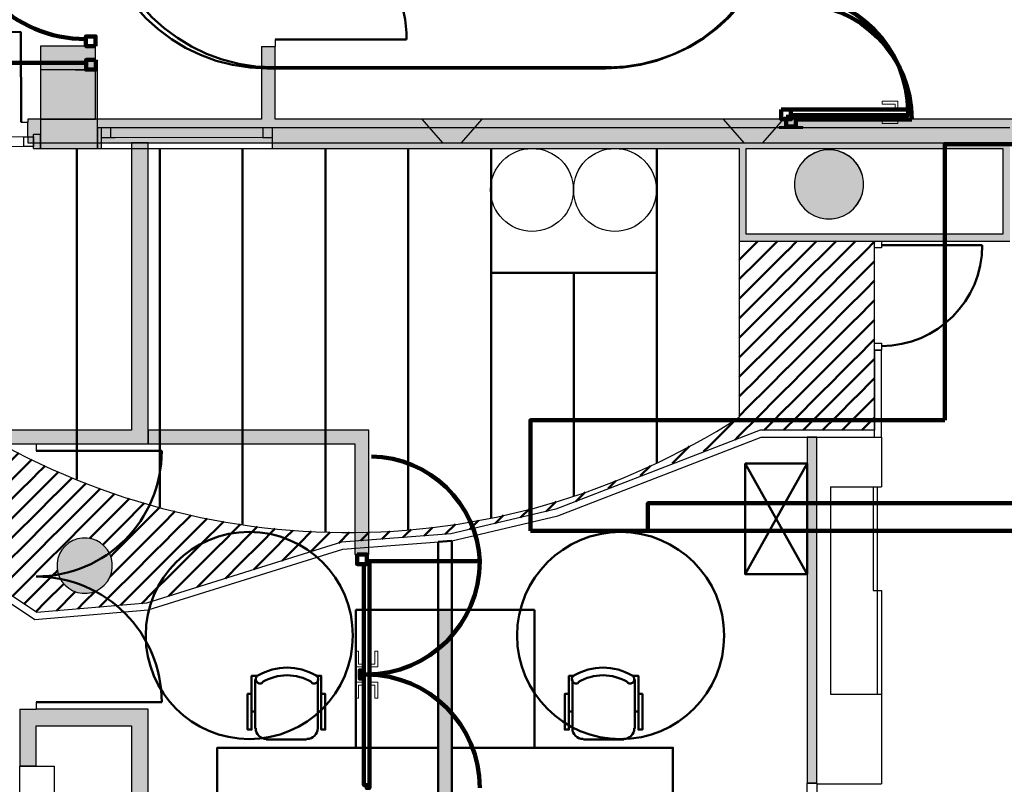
# Model space of a CAD drawing. Header units: metres. Extents: x -1 to 482, y -6 to 64.
# Tile 25 of 33: x 410.28 to 417.41, y 19.56 to 25.09. Entities that reach past the tile are written whole.
import ezdxf

# ---------------------------------------------------------------- set-up
doc = ezdxf.new("R2010")
doc.units = ezdxf.units.M
for name, pattern in [('CONTINUA', [0]), ('PUNKT', [6.35, 0, -6.35]), ('VERDECKT', [9.525, 6.35, -3.175])]:
    doc.linetypes.add(name, pattern=pattern)
for name, color, linetype, lineweight in [('3D P1 MURS EXISTENTS', 7, 'CONTINUA', 25), ('3D P1 MURS NOUS', 7, 'CONTINUA', 25), ('3D P1 PILAR', 7, 'CONTINUA', 25), ('3D PB MURS', 7, 'CONTINUA', 25), ('3D PB MURS NOUS', 7, 'CONTINUA', 25), ('3D PB PILAR', 7, 'CONTINUA', 25), ('P1 ESCALES 2D', 7, 'CONTINUA', 25), ('P1 MOBLES', 7, 'CONTINUA', 25), ('PB ESCALES 2D', 7, 'CONTINUA', 25), ('PB MOBLES', 7, 'CONTINUA', 25)]:
    doc.layers.add(name, color=color, linetype=linetype, lineweight=lineweight)

# ---------------------------------------------------------------- blocks, each defined once
blk = doc.blocks.new('_CLOSEDFILLED')
at = {"color": 0, "linetype": 'ByBlock', "lineweight": -2}
blk.add_solid([(-1, 0), (0, 0), (-1, 0)], dxfattribs=at)
blk = doc.blocks.new('TRAMA_0')
at = {"layer": 'P1 MOBLES', "color": 202, "linetype": 'CONTINUA', "lineweight": 50, "transparency": 33554687}
for p, q in [((415.5527, 23.4195), (415.6226, 23.4895)), ((415.6234, 23.3488), (415.764, 23.4895)), ((415.8355, 23.4195), (415.9054, 23.4895)), ((415.9062, 23.3488), (416.0469, 23.4895)), ((416.1183, 23.4195), (416.1883, 23.4895)), ((416.1891, 23.3488), (416.3297, 23.4895)), ((416.4012, 23.4195), (416.467, 23.4853)), ((415.487, 23.3538), (415.5525, 23.4194)), ((415.6941, 23.2781), (415.8354, 23.4194)), ((415.9769, 23.2781), (416.1182, 23.4194)), ((416.2598, 23.2781), (416.401, 23.4194)), ((415.487, 23.2124), (415.6232, 23.3487)), ((415.7648, 23.2074), (415.9061, 23.3487)), ((416.0476, 23.2074), (416.1889, 23.3487)), ((416.3305, 23.2074), (416.467, 23.3439)), ((415.5527, 23.1367), (415.6939, 23.278)), ((415.8355, 23.1367), (415.9768, 23.278)), ((416.1183, 23.1367), (416.2596, 23.278)), ((415.6234, 23.066), (415.7646, 23.2072)), ((415.9062, 23.066), (416.0475, 23.2072)), ((416.1891, 23.066), (416.3303, 23.2072)), ((416.4012, 23.1367), (416.467, 23.2025)), ((415.487, 23.071), (415.5525, 23.1365)), ((415.6941, 22.9953), (415.8354, 23.1365)), ((415.9769, 22.9953), (416.1182, 23.1365)), ((416.2598, 22.9953), (416.401, 23.1365)), ((415.487, 22.9296), (415.6232, 23.0658)), ((415.7648, 22.9245), (415.9061, 23.0658)), ((416.0476, 22.9245), (416.1889, 23.0658)), ((416.3305, 22.9245), (416.467, 23.0611)), ((415.5527, 22.8538), (415.6939, 22.9951)), ((415.8355, 22.8538), (415.9768, 22.9951)), ((416.1183, 22.8538), (416.2596, 22.9951)), ((415.6234, 22.7831), (415.7646, 22.9244)), ((415.9062, 22.7831), (416.0475, 22.9244)), ((416.1891, 22.7831), (416.3303, 22.9244)), ((416.4012, 22.8538), (416.467, 22.9196)), ((415.487, 22.7882), (415.5525, 22.8537)), ((415.6941, 22.7124), (415.8354, 22.8537)), ((415.9769, 22.7124), (416.1182, 22.8537)), ((416.2598, 22.7124), (416.401, 22.8537)), ((415.487, 22.6467), (415.6232, 22.783)), ((415.7648, 22.6417), (415.9061, 22.783)), ((416.0476, 22.6417), (416.1889, 22.783)), ((416.3305, 22.6417), (416.467, 22.7782)), ((415.5527, 22.571), (415.6939, 22.7123)), ((415.8355, 22.571), (415.9768, 22.7123)), ((416.1183, 22.571), (416.2596, 22.7123)), ((415.6234, 22.5003), (415.7646, 22.6416)), ((415.9062, 22.5003), (416.0475, 22.6416)), ((416.1891, 22.5003), (416.3303, 22.6416)), ((416.4012, 22.571), (416.467, 22.6368)), ((415.487, 22.5053), (415.5525, 22.5708)), ((415.6941, 22.4296), (415.8354, 22.5708)), ((415.9769, 22.4296), (416.1182, 22.5708)), ((416.2598, 22.4296), (416.401, 22.5708)), ((415.487, 22.3639), (415.6232, 22.5001)), ((415.7648, 22.3589), (415.9061, 22.5001)), ((416.0476, 22.3589), (416.1889, 22.5001)), ((416.3305, 22.3589), (416.467, 22.4954)), ((415.5527, 22.2881), (415.6939, 22.4294)), ((415.8355, 22.2881), (415.9768, 22.4294)), ((416.1183, 22.2881), (416.2596, 22.4294)), ((415.6234, 22.2174), (415.7646, 22.3587)), ((415.9062, 22.2174), (416.0475, 22.3587)), ((416.1891, 22.2174), (416.3303, 22.3587)), ((416.4012, 22.2881), (416.467, 22.3539)), ((415.487, 22.2225), (415.5525, 22.288)), ((415.6941, 22.1467), (415.8354, 22.288)), ((415.9769, 22.1467), (416.1182, 22.288)), ((416.2598, 22.1467), (416.401, 22.288)), ((409.7544, 22.1467), (409.8211, 22.2134)), ((415.4112, 22.1467), (415.4654, 22.2009)), ((415.4819, 22.076), (415.6232, 22.2173)), ((415.8082, 22.1195), (415.9061, 22.2173)), ((416.0911, 22.1195), (416.1889, 22.2173)), ((416.3739, 22.1195), (416.467, 22.2125)), ((409.747, 22.1393), (409.7542, 22.1466)), ((409.8251, 22.076), (409.9083, 22.1592)), ((409.8958, 22.0053), (409.9955, 22.105)), ((415.2698, 22.0053), (415.4111, 22.1466)), ((415.6668, 22.1195), (415.6939, 22.1466)), ((415.9497, 22.1195), (415.9768, 22.1466)), ((416.2325, 22.1195), (416.2596, 22.1466)), ((409.747, 21.9979), (409.8249, 22.0759)), ((409.9665, 21.9346), (410.0854, 22.0535)), ((415.4568, 22.0508), (415.4818, 22.0759)), ((409.7544, 21.8639), (409.8957, 22.0052)), ((410.0372, 21.8639), (410.1775, 22.0042)), ((415.0577, 21.9346), (415.1269, 22.0038)), ((415.229, 21.9645), (415.2697, 22.0052)), ((409.8251, 21.7932), (409.9664, 21.9345)), ((410.1079, 21.7932), (410.2492, 21.9345)), ((410.2494, 21.9346), (410.2696, 21.9549)), ((410.3201, 21.8639), (410.3634, 21.9072)), ((415.0013, 21.8782), (415.0575, 21.9345)), ((409.747, 21.8565), (409.7542, 21.8637)), ((409.8958, 21.7225), (410.0371, 21.8637)), ((410.1786, 21.7225), (410.3199, 21.8637)), ((410.3908, 21.7932), (410.4606, 21.863)), ((410.4615, 21.7225), (410.5578, 21.8188)), ((414.7705, 21.7888), (414.8439, 21.8622)), ((409.747, 21.7151), (409.8249, 21.793)), ((409.9665, 21.6518), (410.1078, 21.793)), ((410.2494, 21.6518), (410.3906, 21.793)), ((410.5322, 21.6518), (410.6559, 21.7754)), ((414.5369, 21.6967), (414.5931, 21.7528)), ((409.7544, 21.581), (409.8957, 21.7223)), ((410.0372, 21.581), (410.1785, 21.7223)), ((410.3201, 21.581), (410.4613, 21.7223)), ((410.6029, 21.581), (410.7442, 21.7223)), ((410.7443, 21.7225), (410.7584, 21.7365)), ((410.815, 21.6518), (410.8609, 21.6976)), ((409.8251, 21.5103), (409.9664, 21.6516)), ((410.1079, 21.5103), (410.2492, 21.6516)), ((410.3908, 21.5103), (410.5321, 21.6516)), ((410.6736, 21.5103), (410.8149, 21.6516)), ((410.8857, 21.581), (410.964, 21.6593)), ((410.9565, 21.5103), (411.0721, 21.626)), ((414.3033, 21.6045), (414.371, 21.6722)), ((409.747, 21.5736), (409.7542, 21.5809)), ((409.8958, 21.4396), (410.0371, 21.5809)), ((410.1786, 21.4396), (410.3199, 21.5809)), ((410.4615, 21.4396), (410.6028, 21.5809)), ((410.7443, 21.4396), (410.8856, 21.5809)), ((411.0272, 21.4396), (411.1685, 21.5809)), ((411.1686, 21.581), (411.1803, 21.5928)), ((411.2393, 21.5103), (411.2892, 21.5602)), ((413.9037, 21.4877), (413.9626, 21.5466)), ((414.0883, 21.5309), (414.1618, 21.6044)), ((409.747, 21.4322), (409.8249, 21.5102)), ((409.9665, 21.3689), (410.1078, 21.5102)), ((410.2494, 21.3689), (410.3906, 21.5102)), ((410.5322, 21.3689), (410.6735, 21.5102)), ((410.815, 21.3689), (410.9563, 21.5102)), ((411.0979, 21.3689), (411.2392, 21.5102)), ((411.31, 21.4396), (411.4034, 21.533)), ((411.3807, 21.3689), (411.5176, 21.5058)), ((411.5929, 21.4396), (411.6334, 21.4802)), ((413.5728, 21.4396), (413.5995, 21.4663)), ((413.719, 21.4445), (413.7796, 21.505)), ((409.7544, 21.2982), (409.8957, 21.4395)), ((410.0372, 21.2982), (410.1785, 21.4395)), ((410.3201, 21.2982), (410.4613, 21.4395)), ((410.6029, 21.2982), (410.7442, 21.4395)), ((410.8857, 21.2982), (411.027, 21.4395)), ((411.1686, 21.2982), (411.3099, 21.4395)), ((411.9464, 21.3689), (411.9992, 21.4217)), ((412.0171, 21.2982), (412.1272, 21.4083)), ((412.2293, 21.3689), (412.2552, 21.3948)), ((413.0778, 21.3689), (413.111, 21.4022)), ((413.2047, 21.3544), (413.2663, 21.416)), ((413.3606, 21.3689), (413.4322, 21.4405)), ((413.5344, 21.4013), (413.5726, 21.4395)), ((409.8251, 21.2275), (409.9664, 21.3688)), ((410.1079, 21.2275), (410.2492, 21.3688)), ((410.3908, 21.2275), (410.5321, 21.3688)), ((410.7824, 21.3362), (410.8149, 21.3688)), ((411.5221, 21.2275), (411.6634, 21.3688)), ((411.805, 21.2275), (411.9463, 21.3688)), ((412.0878, 21.2275), (412.2291, 21.3688)), ((412.3, 21.2982), (412.39, 21.3883)), ((412.382, 21.2388), (412.512, 21.3688)), ((412.5121, 21.3689), (412.526, 21.3828)), ((412.5874, 21.3028), (412.6654, 21.3808)), ((412.7455, 21.3194), (412.7948, 21.3688)), ((412.7949, 21.3689), (412.8103, 21.3843)), ((412.8985, 21.3311), (412.9558, 21.3884)), ((413.0516, 21.3427), (413.0776, 21.3688)), ((413.3578, 21.3661), (413.3605, 21.3688)), ((409.747, 21.2908), (409.7542, 21.2981)), ((409.8958, 21.1568), (410.0371, 21.2981)), ((410.1786, 21.1568), (410.3199, 21.2981)), ((410.4615, 21.1568), (410.6028, 21.2981)), ((410.8779, 21.2903), (410.8856, 21.2981)), ((411.31, 21.1568), (411.4513, 21.2981)), ((411.5929, 21.1568), (411.7341, 21.2981)), ((411.8757, 21.1568), (412.017, 21.2981)), ((412.1766, 21.1749), (412.2998, 21.2981)), ((409.7992, 21.2015), (409.8249, 21.2273)), ((409.9688, 21.0883), (410.1078, 21.2273)), ((410.2494, 21.0861), (410.3906, 21.2273)), ((410.9353, 21.2064), (410.9563, 21.2273)), ((411.0979, 21.0861), (411.2392, 21.2273)), ((411.3807, 21.0861), (411.522, 21.2273)), ((411.6636, 21.0861), (411.8048, 21.2273)), ((411.9713, 21.1109), (412.0877, 21.2273)), ((409.884, 21.1449), (409.8957, 21.1566)), ((410.0536, 21.0317), (410.1785, 21.1566)), ((410.3201, 21.0154), (410.4613, 21.1566)), ((410.9292, 21.0588), (411.027, 21.1566)), ((411.1686, 21.0154), (411.3099, 21.1566)), ((411.4514, 21.0154), (411.5927, 21.1566)), ((411.7659, 21.047), (411.8756, 21.1566)), ((410.1384, 20.9751), (410.2492, 21.0859)), ((410.3908, 20.9446), (410.5321, 21.0859)), ((410.5322, 21.0861), (410.5502, 21.1041)), ((410.9565, 20.9446), (411.0977, 21.0859)), ((411.2393, 20.9446), (411.3806, 21.0859)), ((411.5605, 20.983), (411.6634, 21.0859)), ((410.2232, 20.9185), (410.3199, 21.0152)), ((410.4615, 20.8739), (410.5961, 21.0086)), ((411.0272, 20.8739), (411.1685, 21.0152)), ((411.3552, 20.9191), (411.4513, 21.0152)), ((410.308, 20.8619), (410.3906, 20.9445)), ((410.5419, 20.813), (410.6735, 20.9445)), ((410.6736, 20.9446), (410.6801, 20.9511)), ((410.7443, 20.8739), (410.8276, 20.9572)), ((410.8513, 20.8395), (410.9563, 20.9445)), ((411.1606, 20.866), (411.2392, 20.9445)), ((410.3928, 20.8053), (410.4613, 20.8738)), ((410.6966, 20.8262), (410.7442, 20.8738)), ((411.006, 20.8527), (411.027, 20.8738))]:
    blk.add_line(p, q, dxfattribs=at)
for points in [[(411.4514, 21.2982), (411.5055, 21.3522), (411.5055, 21.3522), (411.5927, 21.4395)], [(411.6636, 21.3689), (411.6793, 21.3846), (411.6793, 21.3846), (411.7542, 21.4595)], [(411.7343, 21.2982), (411.8531, 21.417), (411.8531, 21.417), (411.875, 21.4389)], [(410.9565, 21.2275), (410.984, 21.2551), (410.984, 21.2551), (411.0977, 21.3688)], [(411.2393, 21.2275), (411.3317, 21.3198), (411.3317, 21.3198), (411.3806, 21.3688)], [(411.0272, 21.1568), (411.1578, 21.2875), (411.1578, 21.2875), (411.1685, 21.2981)]]:
    blk.add_lwpolyline(points, dxfattribs=at)

msp = doc.modelspace()

# ---------------------------------------------------------------- hatches: boundary and pattern name
at = {"layer": '3D P1 MURS EXISTENTS', "linetype": 'CONTINUA', "lineweight": 18, "true_color": 0xa0a0a0, "transparency": 33554687}
for points in [[(410.427, 24.2595), (410.377, 24.2595), (410.377, 24.1595), (410.427, 24.1595)], [(410.8405, 24.1595), (410.867, 24.1595), (410.867, 24.3095), (410.8405, 24.3095)], [(417.447, 24.3095), (412.107, 24.3095), (412.107, 24.1595), (417.447, 24.1595)], [(415.487, 24.1595), (415.487, 23.5395), (415.537, 23.5395), (415.537, 24.1595)], [(417.447, 23.4895), (417.447, 24.1595), (417.397, 24.1595), (417.397, 23.4895)], [(415.487, 23.4895), (417.397, 23.4895), (417.397, 23.5395), (415.487, 23.5395)], [(416.0484, 19.5653), (416.0484, 22.0695), (415.9784, 22.0695), (415.9784, 19.5653)]]:
    msp.add_hatch(color=253, dxfattribs=at).paths.add_polyline_path(points)
at = {"layer": '3D P1 MURS NOUS', "linetype": 'CONTINUA', "lineweight": 18, "true_color": 0xa0a0a0, "transparency": 33554687}
msp.add_hatch(color=253, dxfattribs=at).paths.add_polyline_path([(410.827, 24.7295), (410.827, 24.7304), (410.677, 24.7304), (410.677, 24.7295)])
at = {"layer": '3D P1 MURS NOUS', "linetype": 'CONTINUA', "lineweight": 18, "transparency": 33554687}
msp.add_hatch(color=220, dxfattribs=at).paths.add_polyline_path([(415.947, 24.3069), (415.947, 24.3188), (415.777, 24.3188), (415.777, 24.3069)])
at = {"layer": '3D P1 MURS NOUS', "linetype": 'CONTINUA', "lineweight": 18, "true_color": 0x006e00, "transparency": 33554687}
msp.add_hatch(color=96, dxfattribs=at).paths.add_polyline_path([(413.3066, 20.82), (413.3066, 17.5712), (413.4066, 17.5741), (413.4066, 20.82)])
at = {"layer": '3D P1 PILAR', "linetype": 'CONTINUA', "lineweight": 18, "transparency": 33554687}
for points in [[(410.427, 24.1595), (410.8405, 24.1595), (410.8405, 24.7295), (410.427, 24.7295)], [(416.1588, 24.1491), (416.1151, 24.1491), (416.0721, 24.1416), (416.0311, 24.1266), (415.9932, 24.1048), (415.9598, 24.0767), (415.9317, 24.0432), (415.9098, 24.0054), (415.8949, 23.9643), (415.8873, 23.9213), (415.8873, 23.8776), (415.8949, 23.8346), (415.9098, 23.7935), (415.9317, 23.7557), (415.9598, 23.7222), (415.9932, 23.6942), (416.0311, 23.6723), (416.0721, 23.6574), (416.1151, 23.6498), (416.1588, 23.6498), (416.2019, 23.6574), (416.2429, 23.6723), (416.2807, 23.6942), (416.3142, 23.7222), (416.3423, 23.7557), (416.3641, 23.7935), (416.3791, 23.8346), (416.3867, 23.8776), (416.3867, 23.9213), (416.3791, 23.9643), (416.3641, 24.0054), (416.3423, 24.0432), (416.3142, 24.0767), (416.2807, 24.1048), (416.2429, 24.1266), (416.2019, 24.1416)], [(410.7645, 21.3392), (410.7295, 21.3392), (410.6951, 21.3331), (410.6622, 21.3212), (410.632, 21.3037), (410.6052, 21.2812), (410.5827, 21.2545), (410.5653, 21.2242), (410.5533, 21.1914), (410.5472, 21.1569), (410.5472, 21.122), (410.5533, 21.0876), (410.5653, 21.0547), (410.5827, 21.0245), (410.6052, 20.9977), (410.632, 20.9752), (410.6622, 20.9577), (410.6951, 20.9458), (410.7295, 20.9397), (410.7645, 20.9397), (410.7989, 20.9458), (410.8317, 20.9577), (410.862, 20.9752), (410.8888, 20.9977), (410.9112, 21.0245), (410.9287, 21.0547), (410.9407, 21.0876), (410.9467, 21.122), (410.9467, 21.1569), (410.9407, 21.1914), (410.9287, 21.2242), (410.9112, 21.2545), (410.8888, 21.2812), (410.862, 21.3037), (410.8317, 21.3212), (410.7989, 21.3331)]]:
    msp.add_hatch(color=9, dxfattribs=at).paths.add_polyline_path(points)
at = {"layer": '3D PB MURS', "linetype": 'CONTINUA', "lineweight": 18, "true_color": 0xa0a0a0, "transparency": 33554687}
for points in [[(412.127, 24.3712), (412.127, 24.8984), (412.027, 24.8984), (412.027, 24.3712)], [(417.7755, 24.3712), (410.3363, 24.3712), (410.3363, 24.3508), (410.3363, 24.3508), (410.3364, 24.2469), (410.3363, 24.2469), (410.3363, 24.2012), (413.3378, 24.2012), (413.4765, 24.201), (417.7755, 24.2012)], [(411.2064, 22.0208), (411.2064, 24.2005), (411.0864, 24.2006), (411.0864, 22.0208)], [(406.0864, 22.0208), (411.0864, 22.0208), (411.0864, 22.1208), (406.0864, 22.1208)], [(410.2764, 22.0199), (410.3964, 22.0199), (410.3964, 22.0208), (410.2764, 22.0208)], [(410.3964, 19.6879), (410.3964, 20.1008), (410.2764, 20.1008), (410.2764, 19.6879)], [(411.0864, 20.1008), (410.3964, 20.1008), (410.3964, 19.9808), (411.0864, 19.9808)], [(411.2064, 13.2006), (411.2064, 20.1008), (411.0864, 20.1008), (411.0864, 13.2006)]]:
    msp.add_hatch(color=253, dxfattribs=at).paths.add_polyline_path(points)
at = {"layer": '3D PB MURS NOUS', "linetype": 'CONTINUA', "lineweight": 18, "transparency": 33554687}
for points in [[(413.6246, 24.3712), (413.1878, 24.3712), (413.3378, 24.2012), (413.4765, 24.201)], [(415.7764, 24.3712), (415.3705, 24.3712), (415.5205, 24.2012), (415.6591, 24.2011), (415.8071, 24.3711), (415.7764, 24.3711)]]:
    msp.add_hatch(color=220, dxfattribs=at).paths.add_polyline_path(points)
at = {"layer": '3D PB MURS NOUS', "linetype": 'CONTINUA', "lineweight": 18, "true_color": 0xff3838, "transparency": 33554687}
for points in [[(411.2064, 22.0208), (412.8042, 22.0208), (412.8042, 22.1208), (411.2064, 22.1208)], [(412.7042, 22.0208), (412.7042, 21.2208), (412.8042, 21.2208), (412.8042, 22.0208)]]:
    msp.add_hatch(color=20, dxfattribs=at).paths.add_polyline_path(points)
at = {"layer": '3D PB PILAR', "linetype": 'CONTINUA', "lineweight": 18, "transparency": 33554687}
for points in [[(410.4264, 24.3708), (410.8264, 24.3708), (410.8264, 24.9008), (410.4264, 24.9008)], [(416.1591, 24.1494), (416.1154, 24.1494), (416.0724, 24.1418), (416.0313, 24.1268), (415.9935, 24.105), (415.96, 24.0769), (415.932, 24.0434), (415.9101, 24.0056), (415.8952, 23.9645), (415.8876, 23.9215), (415.8876, 23.8778), (415.8952, 23.8348), (415.9101, 23.7937), (415.932, 23.7559), (415.96, 23.7224), (415.9935, 23.6944), (416.0313, 23.6725), (416.0724, 23.6576), (416.1154, 23.65), (416.1591, 23.65), (416.2021, 23.6576), (416.2432, 23.6725), (416.281, 23.6944), (416.3145, 23.7224), (416.3426, 23.7559), (416.3644, 23.7937), (416.3794, 23.8348), (416.3869, 23.8778), (416.3869, 23.9215), (416.3794, 23.9645), (416.3644, 24.0056), (416.3426, 24.0434), (416.3145, 24.0769), (416.281, 24.105), (416.2432, 24.1268), (416.2021, 24.1418)]]:
    msp.add_hatch(color=9, dxfattribs=at).paths.add_polyline_path(points)

# ---------------------------------------------------------------- linework, layer by layer
at = {"layer": '3D P1 MURS EXISTENTS', "color": 7, "linetype": 'CONTINUA', "lineweight": 25, "transparency": 33554687}
for p, q in [((410.377, 24.1595), (410.377, 24.2595)), ((410.427, 24.2595), (410.377, 24.2595)), ((410.427, 24.1595), (410.427, 24.2595)), ((410.867, 24.3095), (410.8405, 24.3095)), ((410.8405, 24.3095), (410.8405, 24.1595)), ((410.867, 24.3095), (410.867, 24.2395)), ((412.107, 24.3095), (410.867, 24.3095)), ((412.107, 24.2395), (412.107, 24.3095)), ((417.447, 24.3095), (412.107, 24.3095)), ((410.867, 24.2395), (410.867, 24.1595)), ((412.107, 24.1595), (412.107, 24.2395)), ((410.377, 24.1595), (410.427, 24.1595)), ((410.8405, 24.1595), (410.867, 24.1595)), ((410.867, 24.1595), (412.107, 24.1595)), ((412.107, 24.1595), (415.487, 24.1595)), ((415.487, 24.1595), (415.487, 23.5395)), ((415.537, 23.5395), (415.537, 24.1595)), ((415.537, 24.1595), (417.397, 24.1595)), ((417.397, 24.1595), (417.397, 23.5395)), ((415.487, 23.5395), (415.487, 23.4895)), ((417.397, 23.5395), (415.537, 23.5395)), ((415.487, 23.4895), (416.467, 23.4895)), ((416.467, 23.4895), (416.517, 23.4895)), ((416.517, 23.4895), (417.397, 23.4895)), ((417.397, 23.4895), (417.447, 23.4895)), ((416.467, 22.6993), (416.517, 22.6993)), ((416.467, 22.6993), (416.467, 22.1195)), ((416.517, 22.0695), (416.517, 22.6993)), ((415.6377, 22.1195), (414.1586, 21.5474)), ((416.467, 22.1195), (415.6377, 22.1195)), ((414.1734, 21.4995), (415.647, 22.0695)), ((415.647, 22.0695), (415.9784, 22.0695)), ((415.9784, 22.0695), (416.0484, 22.0695)), ((416.0484, 22.0695), (415.9784, 22.0695)), ((415.9784, 22.0695), (415.9784, 19.5653)), ((416.0484, 22.0695), (416.467, 22.0695)), ((416.0484, 19.5653), (416.0484, 22.0695)), ((416.467, 22.0695), (416.517, 22.0695)), ((414.1586, 21.5474), (413.399, 21.3696)), ((413.4066, 21.32), (414.1734, 21.4995)), ((413.399, 21.3696), (412.607, 21.3089)), ((412.6165, 21.2595), (413.4066, 21.32)), ((412.607, 21.3089), (411.1937, 20.8688)), ((411.2065, 20.8204), (412.6165, 21.2595)), ((410.3996, 20.8008), (409.7494, 21.2347)), ((409.7494, 21.1746), (410.3864, 20.7495)), ((411.1937, 20.8688), (410.3996, 20.8008)), ((411.2066, 20.8197), (411.2065, 20.8204)), ((410.3864, 20.7495), (411.2066, 20.8197)), ((416.0484, 19.5653), (415.9784, 19.5653))]:
    msp.add_line(p, q, dxfattribs=at)
at = {"layer": '3D P1 MURS EXISTENTS', "color": 7, "linetype": 'PUNKT', "lineweight": 25, "transparency": 33554687}
for p, q in [((412.107, 24.3095), (410.867, 24.3095)), ((410.867, 24.3095), (410.867, 24.2395)), ((412.107, 24.2395), (412.107, 24.3095)), ((410.867, 24.2395), (412.107, 24.2395))]:
    msp.add_line(p, q, dxfattribs=at)
at = {"layer": '3D P1 MURS EXISTENTS', "color": 202, "linetype": 'CONTINUA', "lineweight": 50, "transparency": 33554687}
msp.add_line((416.517, 23.4595), (417.2472, 23.4595), dxfattribs=at)
at = {"layer": '3D P1 MURS EXISTENTS', "color": 40, "linetype": 'CONTINUA', "lineweight": 18, "transparency": 33554687}
for points in [[(410.307, 24.1745), (409.817, 24.1745), (409.817, 24.2445), (410.307, 24.2445), (410.307, 24.1745)], [(410.937, 24.2395), (412.037, 24.2395), (412.037, 24.3095), (410.937, 24.3095), (410.937, 24.2395)]]:
    msp.add_lwpolyline(points, close=True, dxfattribs=at)
at = {"layer": '3D P1 MURS EXISTENTS', "color": 7, "linetype": 'CONTINUA', "lineweight": 25, "transparency": 33554687}
for points in [[(410.377, 24.1745), (410.307, 24.1745), (410.307, 24.2445), (410.377, 24.2445), (410.377, 24.1745)], [(410.867, 24.2395), (410.937, 24.2395), (410.937, 24.3095), (410.867, 24.3095), (410.867, 24.2395)], [(412.037, 24.2395), (412.107, 24.2395), (412.107, 24.3095), (412.037, 24.3095), (412.037, 24.2395)], [(416.467, 23.4395), (416.467, 23.4895), (416.517, 23.4895), (416.517, 23.4395), (416.467, 23.4395)], [(416.467, 22.6993), (416.467, 22.7493), (416.517, 22.7493), (416.517, 22.6993), (416.467, 22.6993)], [(416.0484, 19.5653), (416.0484, 19.4953), (415.9784, 19.4953), (415.9784, 19.5653), (416.0484, 19.5653)]]:
    msp.add_lwpolyline(points, close=True, dxfattribs=at)
at = {"layer": '3D P1 MURS EXISTENTS', "color": 202, "linetype": 'CONTINUA', "lineweight": 50, "transparency": 33554687}
msp.add_arc((416.517, 23.4595), 0.7302, 270, 0, dxfattribs=at)
at = {"layer": '3D P1 MURS NOUS', "color": 240, "linetype": 'CONTINUA', "lineweight": 140, "transparency": 33554687}
for p, q in [((410.757, 24.7804), (409.858, 24.7804)), ((415.897, 24.3688), (416.737, 24.3688))]:
    msp.add_line(p, q, dxfattribs=at)
at = {"layer": '3D P1 MURS NOUS', "color": 7, "linetype": 'CONTINUA', "lineweight": 25, "transparency": 33554687}
for p, q in [((410.677, 24.7304), (410.827, 24.7304)), ((410.677, 24.7304), (410.677, 24.7295)), ((410.677, 24.7295), (410.827, 24.7295)), ((410.827, 24.7295), (410.827, 24.7304)), ((415.777, 24.3188), (415.947, 24.3188)), ((415.777, 24.3188), (415.777, 24.3069)), ((415.947, 24.3069), (415.947, 24.3188)), ((415.777, 24.3069), (415.947, 24.3069)), ((413.3066, 20.82), (413.3066, 17.5712)), ((413.4066, 20.82), (413.3066, 20.82)), ((413.4066, 17.5741), (413.4066, 20.82))]:
    msp.add_line(p, q, dxfattribs=at)
at = {"layer": '3D P1 MURS NOUS', "color": 4, "linetype": 'CONTINUA', "lineweight": 50, "transparency": 33554687}
for p, q in [((413.4066, 21.32), (413.3066, 21.3124)), ((413.4066, 20.82), (413.4066, 21.32)), ((413.3066, 21.3124), (413.3066, 20.82)), ((413.3066, 20.82), (413.4066, 20.82))]:
    msp.add_line(p, q, dxfattribs=at)
at = {"layer": '3D P1 MURS NOUS', "color": 240, "linetype": 'CONTINUA', "lineweight": 140, "transparency": 33554687}
for points in [[(410.827, 24.8004), (410.827, 24.7304), (410.757, 24.7304), (410.757, 24.8004), (410.827, 24.8004)], [(415.827, 24.3888), (415.827, 24.3188), (415.897, 24.3188), (415.897, 24.3888), (415.827, 24.3888)]]:
    msp.add_lwpolyline(points, close=True, dxfattribs=at)
for centre, radius, start, end in [((410.757, 24.7804), 0.899, 90, 180), ((415.897, 24.3688), 0.84, 0, 90)]:
    msp.add_arc(centre, radius, start, end, dxfattribs=at)
at = {"layer": '3D P1 PILAR', "color": 7, "linetype": 'CONTINUA', "lineweight": 25, "transparency": 33554687}
for p, q in [((410.8405, 24.7295), (410.427, 24.7295)), ((410.427, 24.7295), (410.427, 24.1595)), ((410.8405, 24.1595), (410.8405, 24.7295)), ((410.427, 24.1595), (410.8405, 24.1595)), ((415.9932, 24.1048), (415.9598, 24.0767)), ((416.0311, 24.1266), (415.9932, 24.1048)), ((416.0721, 24.1416), (416.0311, 24.1266)), ((416.1151, 24.1491), (416.0721, 24.1416)), ((416.1588, 24.1491), (416.1151, 24.1491)), ((416.2019, 24.1416), (416.1588, 24.1491)), ((416.2429, 24.1266), (416.2019, 24.1416)), ((416.2807, 24.1048), (416.2429, 24.1266)), ((416.3142, 24.0767), (416.2807, 24.1048)), ((415.9317, 24.0432), (415.9098, 24.0054)), ((415.9598, 24.0767), (415.9317, 24.0432)), ((416.3423, 24.0432), (416.3142, 24.0767)), ((416.3641, 24.0054), (416.3423, 24.0432)), ((415.8949, 23.9643), (415.8873, 23.9213)), ((415.9098, 24.0054), (415.8949, 23.9643)), ((416.3791, 23.9643), (416.3641, 24.0054)), ((416.3867, 23.9213), (416.3791, 23.9643)), ((415.8873, 23.9213), (415.8873, 23.8776)), ((416.3867, 23.8776), (416.3867, 23.9213)), ((415.8873, 23.8776), (415.8949, 23.8346)), ((415.8949, 23.8346), (415.9098, 23.7935)), ((416.3641, 23.7935), (416.3791, 23.8346)), ((416.3791, 23.8346), (416.3867, 23.8776)), ((415.9098, 23.7935), (415.9317, 23.7557)), ((415.9317, 23.7557), (415.9598, 23.7222)), ((416.3142, 23.7222), (416.3423, 23.7557)), ((416.3423, 23.7557), (416.3641, 23.7935)), ((415.9598, 23.7222), (415.9932, 23.6942)), ((415.9932, 23.6942), (416.0311, 23.6723)), ((416.2429, 23.6723), (416.2807, 23.6942)), ((416.2807, 23.6942), (416.3142, 23.7222)), ((416.0311, 23.6723), (416.0721, 23.6574)), ((416.0721, 23.6574), (416.1151, 23.6498)), ((416.1151, 23.6498), (416.1588, 23.6498)), ((416.1588, 23.6498), (416.2019, 23.6574)), ((416.2019, 23.6574), (416.2429, 23.6723)), ((410.6622, 21.3212), (410.632, 21.3037)), ((410.6951, 21.3331), (410.6622, 21.3212)), ((410.7295, 21.3392), (410.6951, 21.3331)), ((410.7645, 21.3392), (410.7295, 21.3392)), ((410.7989, 21.3331), (410.7645, 21.3392)), ((410.8317, 21.3212), (410.7989, 21.3331)), ((410.862, 21.3037), (410.8317, 21.3212)), ((410.5827, 21.2545), (410.5653, 21.2242)), ((410.6052, 21.2812), (410.5827, 21.2545)), ((410.632, 21.3037), (410.6052, 21.2812)), ((410.8888, 21.2812), (410.862, 21.3037)), ((410.9112, 21.2545), (410.8888, 21.2812)), ((410.9287, 21.2242), (410.9112, 21.2545)), ((410.5533, 21.1914), (410.5472, 21.1569)), ((410.5653, 21.2242), (410.5533, 21.1914)), ((410.9407, 21.1914), (410.9287, 21.2242)), ((410.9467, 21.1569), (410.9407, 21.1914)), ((410.5472, 21.1569), (410.5472, 21.122)), ((410.5472, 21.122), (410.5533, 21.0876)), ((410.9407, 21.0876), (410.9467, 21.122)), ((410.9467, 21.122), (410.9467, 21.1569)), ((410.5533, 21.0876), (410.5653, 21.0547)), ((410.5653, 21.0547), (410.5827, 21.0245)), ((410.9112, 21.0245), (410.9287, 21.0547)), ((410.9287, 21.0547), (410.9407, 21.0876)), ((410.5827, 21.0245), (410.6052, 20.9977)), ((410.6052, 20.9977), (410.632, 20.9752)), ((410.632, 20.9752), (410.6622, 20.9577)), ((410.8317, 20.9577), (410.862, 20.9752)), ((410.862, 20.9752), (410.8888, 20.9977)), ((410.8888, 20.9977), (410.9112, 21.0245)), ((410.6622, 20.9577), (410.6951, 20.9458)), ((410.6951, 20.9458), (410.7295, 20.9397)), ((410.7295, 20.9397), (410.7645, 20.9397)), ((410.7645, 20.9397), (410.7989, 20.9458)), ((410.7989, 20.9458), (410.8317, 20.9577))]:
    msp.add_line(p, q, dxfattribs=at)
at = {"layer": '3D PB MURS', "color": 202, "linetype": 'CONTINUA', "lineweight": 50, "transparency": 33554687}
for p, q in [((410.2863, 24.3507), (410.2859, 25.0049)), ((412.127, 24.9484), (413.0781, 24.9484)), ((410.3964, 21.9699), (411.3055, 21.9699)), ((410.3964, 20.1508), (411.3055, 20.1508))]:
    msp.add_line(p, q, dxfattribs=at)
at = {"layer": '3D PB MURS', "color": 7, "linetype": 'CONTINUA', "lineweight": 25, "transparency": 33554687}
for p, q in [((412.027, 24.8984), (412.127, 24.8984)), ((412.027, 24.8984), (412.027, 24.3712)), ((412.127, 24.9484), (412.127, 24.8984)), ((412.127, 24.3712), (412.127, 24.8984)), ((410.2863, 24.3507), (410.3363, 24.3508)), ((412.027, 24.3712), (410.3363, 24.3712)), ((410.3363, 24.3712), (410.3363, 24.3508)), ((410.3364, 24.2469), (410.3363, 24.3508)), ((410.3363, 24.3508), (410.3363, 24.3508)), ((417.7755, 24.3712), (412.127, 24.3712)), ((410.3363, 24.2469), (410.3364, 24.2469)), ((410.3363, 24.2469), (410.3363, 24.2012)), ((410.3363, 24.2012), (413.3378, 24.2012)), ((411.2064, 24.2005), (411.0864, 24.2006)), ((411.0864, 24.2006), (411.0864, 22.1208)), ((411.2064, 22.0208), (411.2064, 24.2005)), ((413.3378, 24.2012), (413.4765, 24.201)), ((413.4765, 24.201), (417.7755, 24.2012)), ((411.0864, 22.1208), (408.7964, 22.1208)), ((406.0864, 22.0208), (410.2764, 22.0208)), ((410.2764, 22.0208), (410.2764, 22.0199)), ((410.3964, 22.0199), (410.2764, 22.0199)), ((410.3964, 22.0199), (410.3964, 22.0208)), ((410.3964, 22.0208), (411.0864, 22.0208)), ((410.3964, 22.0199), (410.3964, 21.9699)), ((411.0864, 22.0208), (411.2064, 22.0208)), ((410.3964, 21.0608), (410.3964, 21.0598)), ((410.3964, 20.1508), (410.3964, 20.1008)), ((410.2764, 20.1008), (410.3964, 20.1008)), ((410.2764, 20.1008), (410.2764, 19.6879)), ((411.0864, 20.1008), (410.3964, 20.1008)), ((411.2064, 20.1008), (411.0864, 20.1008)), ((411.2064, 13.2006), (411.2064, 20.1008)), ((410.3964, 19.6879), (410.3964, 19.9808)), ((410.3964, 19.9808), (411.0864, 19.9808)), ((411.0864, 19.9808), (411.0864, 13.2006)), ((410.3964, 19.6879), (410.2764, 19.6879))]:
    msp.add_line(p, q, dxfattribs=at)
at = {"layer": '3D PB MURS', "color": 202, "linetype": 'CONTINUA', "lineweight": 50, "transparency": 33554687}
for centre, radius, start, end in [((412.127, 24.9484), 0.9511, 0, 90), ((410.2863, 24.3507), 0.6542, 90.04135, 180.04135), ((410.3964, 21.9699), 0.909, 270, 0), ((410.3964, 20.1508), 0.909, 0, 90)]:
    msp.add_arc(centre, radius, start, end, dxfattribs=at)
at = {"layer": '3D PB MURS NOUS', "color": 7, "linetype": 'CONTINUA', "lineweight": 25, "transparency": 33554687}
for p, q in [((413.6246, 24.3712), (413.1878, 24.3712)), ((413.1878, 24.3712), (413.3378, 24.2012)), ((413.4765, 24.201), (413.6246, 24.3712)), ((415.7764, 24.3712), (415.3705, 24.3712)), ((415.3705, 24.3712), (415.5205, 24.2012)), ((415.6591, 24.2011), (415.8071, 24.3711)), ((415.7764, 24.3712), (415.7764, 24.3712)), ((415.7764, 24.3712), (415.7764, 24.3711)), ((415.7764, 24.3711), (415.8071, 24.3711)), ((413.3378, 24.2012), (413.4765, 24.201)), ((415.5193, 24.2013), (415.6593, 24.2014)), ((415.5205, 24.2012), (415.6591, 24.2011)), ((412.8042, 22.1208), (411.2064, 22.1208)), ((411.2064, 22.1208), (411.2064, 22.0208)), ((412.8042, 22.0208), (412.8042, 22.1208)), ((411.2064, 22.0208), (412.7042, 22.0208)), ((412.7042, 22.0208), (412.7042, 21.2208)), ((412.8042, 21.2208), (412.8042, 22.0208)), ((412.8042, 21.2208), (412.7042, 21.2208))]:
    msp.add_line(p, q, dxfattribs=at)
at = {"layer": '3D PB MURS NOUS', "linetype": 'CONTINUA', "lineweight": 140, "transparency": 33554687}
for p, q in [((413.9755, 21.3914), (416.9255, 21.3914)), ((417.6255, 21.3914), (414.8255, 21.3914)), ((415.9255, 21.3914), (417.7755, 21.3914))]:
    msp.add_line(p, q, dxfattribs=at)
at = {"layer": '3D PB MURS NOUS', "color": 240, "linetype": 'CONTINUA', "lineweight": 140, "transparency": 33554687}
msp.add_line((412.8092, 21.1708), (413.6087, 21.1708), dxfattribs=at)
for points in [[(410.8264, 24.9008), (410.8264, 24.9708), (410.7564, 24.9708), (410.7564, 24.9008), (410.8264, 24.9008)], [(415.7914, 24.4411), (415.7914, 24.3711), (415.8614, 24.3711), (415.8614, 24.4411), (415.7914, 24.4411)], [(416.7112, 24.4411), (415.8614, 24.4411), (415.8614, 24.4211), (415.8614, 24.4011), (416.7112, 24.4011), (416.7112, 24.4211), (416.7112, 24.4411)], [(412.7192, 21.2208), (412.7192, 21.1508), (412.7892, 21.1508), (412.7892, 21.2208), (412.7192, 21.2208)], [(412.7692, 21.1508), (412.7692, 20.3513), (412.7892, 20.3513), (412.8092, 20.3513), (412.8092, 21.1708), (412.7892, 21.1708), (412.7892, 21.1508), (412.7692, 21.1508)], [(412.7692, 20.3813), (412.7392, 20.3813), (412.7392, 20.3213), (412.7692, 20.3213), (412.7692, 20.3813)], [(412.7692, 20.3503), (412.7692, 19.5508), (412.7892, 19.5508), (412.7892, 19.5308), (412.8092, 19.5308), (412.8092, 20.3503), (412.7892, 20.3503), (412.7692, 20.3503)]]:
    msp.add_lwpolyline(points, close=True, dxfattribs=at)
at = {"layer": '3D PB MURS NOUS', "color": 40, "linetype": 'CONTINUA', "lineweight": 18, "transparency": 33554687}
for points in [[(416.6362, 24.4511), (416.6162, 24.4511), (416.6162, 24.4811), (416.5212, 24.4811), (416.5212, 24.5011), (416.6362, 24.5011), (416.6362, 24.4511)], [(416.6362, 24.3911), (416.6162, 24.3911), (416.6162, 24.3611), (416.5212, 24.3611), (416.5212, 24.3411), (416.6362, 24.3411), (416.6362, 24.3911)], [(416.6512, 24.4511), (416.6012, 24.4511), (416.6012, 24.4411), (416.6512, 24.4411), (416.6512, 24.4511)], [(416.6512, 24.4011), (416.6012, 24.4011), (416.6012, 24.3911), (416.6512, 24.3911), (416.6512, 24.4011)], [(412.7592, 20.4063), (412.7592, 20.4263), (412.7292, 20.4263), (412.7292, 20.5213), (412.7092, 20.5213), (412.7092, 20.4063), (412.7592, 20.4063)], [(412.8692, 20.4063), (412.8692, 20.5213), (412.8492, 20.5213), (412.8492, 20.4263), (412.8192, 20.4263), (412.8192, 20.4063), (412.8692, 20.4063)], [(412.7592, 20.4413), (412.7592, 20.3913), (412.7692, 20.3913), (412.7692, 20.4413), (412.7592, 20.4413)], [(412.8092, 20.4413), (412.8092, 20.3913), (412.8192, 20.3913), (412.8192, 20.4413), (412.8092, 20.4413)], [(412.7592, 20.2953), (412.7592, 20.2753), (412.7292, 20.2753), (412.7292, 20.1803), (412.7092, 20.1803), (412.7092, 20.2953), (412.7592, 20.2953)], [(412.7592, 20.3103), (412.7592, 20.2603), (412.7692, 20.2603), (412.7692, 20.3103), (412.7592, 20.3103)], [(412.8092, 20.3103), (412.8092, 20.2603), (412.8192, 20.2603), (412.8192, 20.3103), (412.8092, 20.3103)], [(412.8192, 20.2953), (412.8192, 20.2753), (412.8492, 20.2753), (412.8492, 20.1803), (412.8692, 20.1803), (412.8692, 20.2953), (412.8192, 20.2953)]]:
    msp.add_lwpolyline(points, close=True, dxfattribs=at)
at = {"layer": '3D PB MURS NOUS', "linetype": 'CONTINUA', "lineweight": 140, "transparency": 33554687}
for points in [[(416.9755, 22.1914), (416.9755, 24.1914), (417.7755, 24.1914)], [(416.9755, 22.1914), (413.9755, 22.1914), (413.9755, 21.3914)], [(414.8255, 21.3914), (414.8255, 21.5914), (417.5755, 21.5914)]]:
    msp.add_lwpolyline(points, dxfattribs=at)
at = {"layer": '3D PB MURS NOUS', "color": 240, "linetype": 'CONTINUA', "lineweight": 140, "transparency": 33554687}
for centre, radius, start, end in [((410.7564, 25.9008), 0.95, 180, 270), ((415.8614, 24.4211), 0.8497, 0, 90), ((412.8097, 21.1308), 0.8, 2.86534, 88.99357), ((412.7892, 21.1708), 0.8195, 270, 0), ((412.7892, 19.5308), 0.8195, 0, 90)]:
    msp.add_arc(centre, radius, start, end, dxfattribs=at)
at = {"layer": '3D PB PILAR', "color": 7, "linetype": 'CONTINUA', "lineweight": 25, "transparency": 33554687}
for p, q in [((410.8264, 24.9008), (410.4264, 24.9008)), ((410.4264, 24.9008), (410.4264, 24.3708)), ((410.8264, 24.3708), (410.8264, 24.9008)), ((410.4264, 24.3708), (410.8264, 24.3708)), ((415.9935, 24.105), (415.96, 24.0769)), ((416.0313, 24.1268), (415.9935, 24.105)), ((416.0724, 24.1418), (416.0313, 24.1268)), ((416.1154, 24.1494), (416.0724, 24.1418)), ((416.1591, 24.1494), (416.1154, 24.1494)), ((416.2021, 24.1418), (416.1591, 24.1494)), ((416.2432, 24.1268), (416.2021, 24.1418)), ((416.281, 24.105), (416.2432, 24.1268)), ((416.3145, 24.0769), (416.281, 24.105)), ((415.932, 24.0434), (415.9101, 24.0056)), ((415.96, 24.0769), (415.932, 24.0434)), ((416.3426, 24.0434), (416.3145, 24.0769)), ((416.3644, 24.0056), (416.3426, 24.0434)), ((415.8952, 23.9645), (415.8876, 23.9215)), ((415.9101, 24.0056), (415.8952, 23.9645)), ((416.3794, 23.9645), (416.3644, 24.0056)), ((416.3869, 23.9215), (416.3794, 23.9645)), ((415.8876, 23.9215), (415.8876, 23.8778)), ((416.3869, 23.8778), (416.3869, 23.9215)), ((415.8876, 23.8778), (415.8952, 23.8348)), ((415.8952, 23.8348), (415.9101, 23.7937)), ((416.3644, 23.7937), (416.3794, 23.8348)), ((416.3794, 23.8348), (416.3869, 23.8778)), ((415.9101, 23.7937), (415.932, 23.7559)), ((415.932, 23.7559), (415.96, 23.7224)), ((416.3145, 23.7224), (416.3426, 23.7559)), ((416.3426, 23.7559), (416.3644, 23.7937)), ((415.96, 23.7224), (415.9935, 23.6944)), ((415.9935, 23.6944), (416.0313, 23.6725)), ((416.0313, 23.6725), (416.0724, 23.6576)), ((416.2021, 23.6576), (416.2432, 23.6725)), ((416.2432, 23.6725), (416.281, 23.6944)), ((416.281, 23.6944), (416.3145, 23.7224)), ((416.0724, 23.6576), (416.1154, 23.65)), ((416.1154, 23.65), (416.1591, 23.65)), ((416.1591, 23.65), (416.2021, 23.6576))]:
    msp.add_line(p, q, dxfattribs=at)
at = {"layer": 'P1 ESCALES 2D', "color": 7, "lineweight": 25, "transparency": 33554687}
for p, q in [((415.487, 23.4895), (415.487, 22.2138)), ((416.467, 22.0695), (416.467, 23.4895)), ((416.517, 22.0695), (416.517, 21.7095)), ((416.147, 21.7095), (416.147, 20.2095)), ((416.147, 21.7095), (416.517, 21.7095)), ((416.457, 21.7095), (416.457, 20.9595)), ((416.487, 21.7095), (416.487, 20.2095)), ((416.457, 20.9595), (416.517, 20.9595)), ((416.517, 20.9595), (416.517, 20.2095)), ((416.147, 20.2095), (416.517, 20.2095)), ((416.517, 20.2095), (416.517, 19.5595)), ((416.047, 19.5595), (416.517, 19.5595))]:
    msp.add_line(p, q, dxfattribs=at)
for centre in [(413.987, 23.8595), (414.587, 23.8595)]:
    msp.add_circle(centre, 0.3, dxfattribs=at)
msp.add_arc((412.6518, 26.6124), 5.2332, 236.28434, 302.80462, dxfattribs=at)
at = {"layer": 'P1 MOBLES', "color": 202, "linetype": 'VERDECKT', "lineweight": 50, "transparency": 33554687}
msp.add_line((412.1126, 24.7475), (414.5623, 24.7475), dxfattribs=at)
at = {"layer": 'P1 MOBLES', "color": 202, "linetype": 'CONTINUA', "lineweight": 50, "transparency": 33554687}
for p, q in [((410.6902, 21.7656), (410.6902, 24.1596)), ((411.2902, 21.5637), (411.2902, 24.1596)), ((411.8902, 21.4388), (411.8902, 24.1596)), ((412.4902, 21.3852), (412.4902, 24.1596)), ((413.0902, 21.4008), (413.0902, 24.1596)), ((413.6902, 21.4862), (413.6902, 24.1596)), ((414.8902, 21.8847), (414.8902, 24.1596)), ((414.8902, 23.2586), (413.6902, 23.2586)), ((414.2902, 21.6451), (414.2902, 23.2586)), ((415.5297, 21.0781), (415.9784, 21.8781)), ((415.5297, 21.8781), (415.9784, 21.0781)), ((411.9816, 19.9606), (411.9816, 20.3162)), ((412.4346, 20.3162), (412.4346, 19.9606)), ((414.2786, 20.3162), (414.2786, 19.9606)), ((414.7316, 19.9606), (414.7316, 20.3162)), ((411.9562, 20.0834), (411.9816, 20.0834)), ((412.46, 20.0834), (412.4346, 20.0834)), ((414.2532, 20.0834), (414.2786, 20.0834)), ((414.757, 20.0834), (414.7316, 20.0834)), ((412.3541, 19.8802), (412.0621, 19.8802)), ((414.3591, 19.8802), (414.6512, 19.8802))]:
    msp.add_line(p, q, dxfattribs=at)
for points in [[(415.5297, 21.8781), (415.5297, 21.0781), (415.9784, 21.0781), (415.9784, 21.8781), (415.5297, 21.8781)], [(412.7097, 20.82), (413.3066, 20.82), (413.3066, 19.821), (412.7097, 19.821), (412.7097, 20.82)], [(414.0035, 20.82), (413.4066, 20.82), (413.4066, 19.821), (414.0035, 19.821), (414.0035, 20.82)], [(413.3066, 19.821), (411.7065, 19.821), (411.7065, 19.0209), (413.3066, 19.0209), (413.3066, 19.821)], [(413.4066, 19.821), (415.0067, 19.821), (415.0067, 19.0209), (413.4066, 19.0209), (413.4066, 19.821)]]:
    msp.add_lwpolyline(points, close=True, dxfattribs=at)
for points in [[(411.9562, 20.2104), (411.9266, 20.2104), (411.9266, 19.9522), (411.9562, 19.9522), (411.9562, 20.3416), (411.9986, 20.3416)], [(411.9999, 20.3447), (411.995, 20.3406), (411.9911, 20.3358), (411.9883, 20.3304), (411.9865, 20.3246), (411.9859, 20.3186), (411.9864, 20.3125), (411.9881, 20.3066), (411.9911, 20.3009), (411.9951, 20.296), (411.9998, 20.292), (412.0052, 20.2891), (412.011, 20.2873), (412.017, 20.2866), (412.0231, 20.287), (412.0291, 20.2887), (412.0347, 20.2916)], [(412.3899, 20.2916), (412.3956, 20.2887), (412.4016, 20.287), (412.4077, 20.2866), (412.4137, 20.2873), (412.4195, 20.2891), (412.4248, 20.292), (412.4296, 20.296), (412.4336, 20.3009), (412.4366, 20.3066), (412.4383, 20.3125), (412.4388, 20.3186), (412.4382, 20.3246), (412.4364, 20.3304), (412.4336, 20.3358), (412.4297, 20.3406), (412.4247, 20.3447)], [(412.46, 20.2104), (412.4896, 20.2104), (412.4896, 19.9522), (412.46, 19.9522), (412.46, 20.3416), (412.4219, 20.3416)], [(414.2532, 20.2104), (414.2236, 20.2104), (414.2236, 19.9522), (414.2532, 19.9522), (414.2532, 20.3416), (414.2913, 20.3416)], [(414.3233, 20.2916), (414.3176, 20.2887), (414.3116, 20.287), (414.3055, 20.2866), (414.2995, 20.2873), (414.2938, 20.2891), (414.2884, 20.292), (414.2836, 20.296), (414.2796, 20.3009), (414.2767, 20.3066), (414.2749, 20.3125), (414.2744, 20.3186), (414.275, 20.3246), (414.2768, 20.3304), (414.2797, 20.3358), (414.2836, 20.3406), (414.2885, 20.3447)], [(414.7133, 20.3447), (414.7182, 20.3406), (414.7221, 20.3358), (414.725, 20.3304), (414.7267, 20.3246), (414.7274, 20.3186), (414.7268, 20.3125), (414.7251, 20.3066), (414.7222, 20.3009), (414.7181, 20.296), (414.7134, 20.292), (414.708, 20.2891), (414.7022, 20.2873), (414.6962, 20.2866), (414.6901, 20.287), (414.6842, 20.2887), (414.6785, 20.2916)], [(414.757, 20.2104), (414.7866, 20.2104), (414.7866, 19.9522), (414.757, 19.9522), (414.757, 20.3416), (414.7147, 20.3416)], [(411.9859, 19.9627), (411.9875, 19.947), (411.992, 19.9323), (411.9992, 19.919), (412.0088, 19.9074), (412.0204, 19.8978), (412.0337, 19.8906), (412.0484, 19.886), (412.0642, 19.8844)], [(412.3563, 19.8844), (412.372, 19.886), (412.3867, 19.8906), (412.4, 19.8978), (412.4116, 19.9074), (412.4212, 19.919), (412.4284, 19.9323), (412.433, 19.947), (412.4346, 19.9627)], [(414.357, 19.8844), (414.3412, 19.886), (414.3265, 19.8906), (414.3132, 19.8978), (414.3016, 19.9074), (414.292, 19.919), (414.2848, 19.9323), (414.2802, 19.947), (414.2786, 19.9627)], [(414.7274, 19.9627), (414.7258, 19.947), (414.7212, 19.9323), (414.714, 19.919), (414.7044, 19.9074), (414.6928, 19.8978), (414.6795, 19.8906), (414.6648, 19.886), (414.649, 19.8844)]]:
    msp.add_lwpolyline(points, dxfattribs=at)
at = {"layer": 'P1 MOBLES', "color": 202, "linetype": 'VERDECKT', "lineweight": 50, "transparency": 33554687}
for centre, start, end in [((412.1126, 25.9892), 180, 270), ((414.5363, 25.9883), 270, 0)]:
    msp.add_arc(centre, 1.2418, start, end, dxfattribs=at)
at = {"layer": 'P1 MOBLES', "color": 202, "linetype": 'CONTINUA', "lineweight": 50, "transparency": 33554687}
for centre, radius, start, end in [((412.2124, 19.9842), 0.4167, 59.57416, 120.4448), ((414.5008, 19.9842), 0.4167, 59.5552, 120.42584), ((412.2124, 20.0054), 0.3405, 58.25829, 121.76449), ((414.5008, 20.0054), 0.3405, 58.23551, 121.74171)]:
    msp.add_arc(centre, radius, start, end, dxfattribs=at)
at = {"layer": 'PB ESCALES 2D', "color": 7, "linetype": 'CONTINUA', "lineweight": 25, "transparency": 33554687}
for p, q in [((410.2764, 18.9703), (410.2764, 19.6879)), ((410.2764, 19.6879), (410.5264, 19.6879)), ((410.5264, 19.6879), (410.5264, 18.9703))]:
    msp.add_line(p, q, dxfattribs=at)
at = {"layer": 'PB MOBLES', "color": 202, "linetype": 'VERDECKT', "lineweight": 50, "transparency": 33554687}
msp.add_line((412.0689, 24.7391), (414.5187, 24.7391), dxfattribs=at)
for centre in [(411.9392, 20.6339), (414.6282, 20.6331)]:
    msp.add_circle(centre, 0.75, dxfattribs=at)
for centre, start, end in [((412.0689, 25.9809), 180, 270), ((414.5187, 25.9809), 270, 0)]:
    msp.add_arc(centre, 1.2418, start, end, dxfattribs=at)

# ---------------------------------------------------------------- block references
at = {"layer": '3D P1 MURS EXISTENTS', "color": 7, "linetype": 'CONTINUA', "lineweight": 25, "transparency": 33554687, "xscale": 0.0002666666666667, "yscale": 0.0002666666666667, "zscale": 0.0002666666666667}
msp.add_blockref('_CLOSEDFILLED', (413.2814, 22.8835), dxfattribs=at)
at = {"layer": '3D P1 PILAR', "color": 7, "linetype": 'CONTINUA', "lineweight": 25, "transparency": 33554687, "xscale": 0.0002666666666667, "yscale": 0.0002666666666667, "zscale": 0.0002666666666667}
for p in [(416.137, 23.8995), (410.747, 21.1395)]:
    msp.add_blockref('_CLOSEDFILLED', p, dxfattribs=at)
at = {"layer": '3D PB PILAR', "color": 7, "linetype": 'CONTINUA', "lineweight": 25, "transparency": 33554687, "xscale": 0.0002666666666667, "yscale": 0.0002666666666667, "zscale": 0.0002666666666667}
msp.add_blockref('_CLOSEDFILLED', (416.1373, 23.8997), dxfattribs=at)
at = {"layer": 'P1 MOBLES', "color": 202, "linetype": 'CONTINUA', "lineweight": 50, "transparency": 33554687}
msp.add_blockref('TRAMA_0', (0, 0), dxfattribs=at)

doc.saveas('drawing.dxf')
